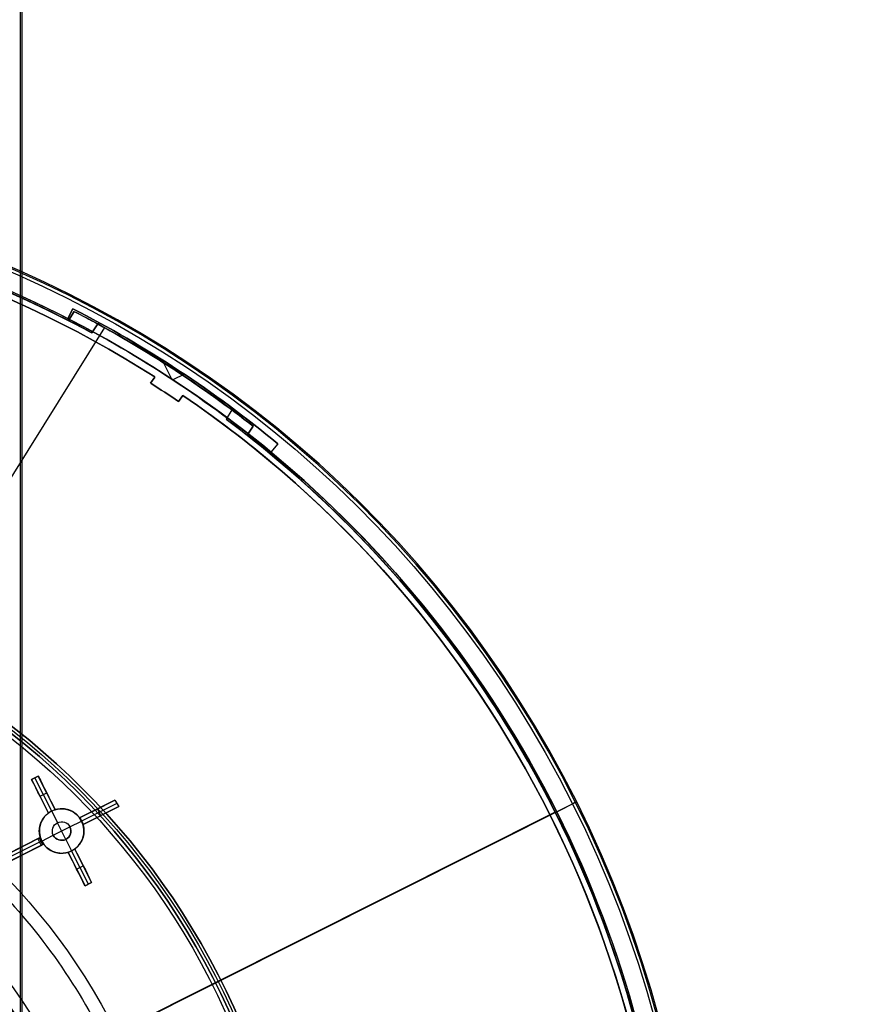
# Model space of a CAD drawing. Extents: x 12895 to 14339, y -6833 to -5581.
# Tile 76 of 79: x 13678 to 13790, y -6340 to -6207. Entities that reach past the tile are written whole.
import ezdxf

# ---------------------------------------------------------------- set-up
doc = ezdxf.new("R2010")
doc.units = 0
doc.layers.get('0').update_dxf_attribs({"linetype": 'CONTINUOUS'})
for name, color, linetype in [('BLANCO_METALICO', 7, 'CONTINUOUS'), ('COLOR', 7, 'CONTINUOUS'), ('LUZ', 7, 'CONTINUOUS')]:
    doc.layers.add(name, color=color, linetype=linetype)

msp = doc.modelspace()

# ---------------------------------------------------------------- linework, layer by layer
for p, q in [((13678.38, -5587.5, 79.04), (13678.38, -6351.49, 79.04)), ((13678.61, -5587.5, 78.07), (13678.61, -6351.49, 78.07))]:
    msp.add_line(p, q)
for centre, end in [((13616.37, -6381.07, 89.37), 210), ((13616.37, -6381.07, 68.69), 71.5923)]:
    msp.add_arc(centre, 73.24, 30, end)
at = {"layer": 'BLANCO_METALICO', "extrusion": (0, 0, -1)}
for centre, radius, start in [((-13616.37, -6381.07, -171.65), 99.1, 360), ((-13616.37, -6381.07, -170.03), 98.7, 360), ((-13616.37, -6381.07, -167.23), 98.2, 360), ((-13616.37, -6381.07, -168.03), 98.2, 360), ((-13616.37, -6381.07, -171.65), 99.5, 0), ((-13616.37, -6381.07, -170.84), 99.5, 0), ((-13616.37, -6381.07, -169.28), 99.5, 0), ((-13616.37, -6381.07, -168.53), 98.7, 0)]:
    msp.add_arc(centre, radius, start, 180, dxfattribs=at)
at = {"layer": 'BLANCO_METALICO'}
for centre, radius, start in [((13616.37, -6381.07, 170.03), 99.5, 0), ((13616.37, -6381.07, 168.53), 99.5, 0), ((13616.37, -6381.07, 171.65), 98.7, 360), ((13616.37, -6381.07, 170.84), 98.7, 360)]:
    msp.add_arc(centre, radius, start, 180, dxfattribs=at)
at = {"layer": 'COLOR'}
for p, q in [((13684.78, -6247.58, -30.6), (13685.45, -6246.26, -30.6)), ((13684.78, -6247.58, -34.1), (13685.45, -6246.26, -34.1)), ((13685.45, -6246.26, -32.35), (13684.78, -6247.58, -32.35)), ((13685.45, -6246.26, -34.1), (13685.45, -6246.26, -30.6)), ((13684.78, -6247.58, -30.6), (13684.78, -6247.58, -34.1)), ((13685.11, -6246.92, -34.1), (13685.11, -6246.92, -30.6)), ((13698.75, -6255.71, -34.1), (13697.44, -6253.11, -34.1)), ((13695.91, -6256.26, -10.84), (13696.46, -6255.43, -11.27)), ((13695.91, -6256.26, -30.6), (13696.46, -6255.43, -30.6)), ((13696.46, -6255.43, -20.72), (13695.91, -6256.26, -20.72)), ((13696.46, -6255.43, -11.27), (13696.46, -6255.43, -30.6)), ((13700.44, -6255.05, -34.1), (13698.91, -6255.82, -34.1)), ((13699.72, -6254.58, -30.6), (13699.72, -6254.58, -34.1)), ((13695.91, -6256.26, -30.6), (13695.91, -6256.26, -10.84)), ((13696.19, -6255.85, -30.6), (13696.19, -6255.85, -11.06)), ((13697.8, -6257.49, -10.84), (13697.8, -6257.49, -30.6)), ((13700.22, -6257.9, -11.27), (13699.67, -6258.74, -10.84)), ((13699.67, -6258.74, -30.6), (13700.22, -6257.9, -30.6)), ((13699.67, -6258.74, -20.72), (13700.22, -6257.9, -20.72)), ((13700.22, -6257.9, -30.6), (13700.22, -6257.9, -11.27)), ((13699.67, -6258.74, -10.84), (13699.67, -6258.74, -30.6)), ((13699.95, -6258.32, -30.6), (13699.95, -6258.32, -11.06)), ((13712.99, -6264.4, -34.1), (13712.05, -6265.55, -34.1)), ((13712.99, -6264.4, -30.6), (13712.05, -6265.55, -30.6)), ((13712.99, -6264.4, -32.35), (13712.05, -6265.55, -32.35)), ((13712.99, -6264.4, -30.6), (13712.99, -6264.4, -34.1)), ((13712.05, -6265.55, -34.1), (13712.05, -6265.55, -30.6)), ((13712.52, -6264.97, -34.1), (13712.52, -6264.97, -30.6)), ((13679.92, -6309.51, 11.45), (13680.81, -6309.07, 11.05)), ((13680.81, -6309.07, 10.7), (13679.92, -6309.51, 10.7)), ((13679.92, -6309.51, 11.07), (13680.76, -6309.09, 11.07)), ((13679.92, -6309.51, 10.7), (13679.92, -6309.51, 11.45)), ((13679.92, -6309.51, 10.7), (13682.18, -6314.02, 5.66)), ((13680.37, -6309.29, 10.7), (13680.37, -6309.29, 11.25)), ((13682.61, -6313.76, 5.7), (13680.37, -6309.29, 10.7)), ((13680.81, -6309.07, 10.7), (13680.81, -6309.07, 11.05)), ((13683.07, -6313.57, 5.66), (13680.81, -6309.07, 10.7)), ((13680.71, -6311.1, 8.93), (13682.18, -6314.02, 8.93)), ((13683.07, -6313.57, 8.73), (13681.7, -6310.83, 8.73)), ((13681.05, -6311.77, 8.18), (13681.94, -6311.32, 8.18)), ((13681.05, -6311.77, 8.18), (13681.05, -6311.77, 11.83)), ((13681.94, -6311.32, 8.18), (13681.94, -6311.32, 11.43)), ((13686.37, -6314.67, 11.11), (13691.1, -6312.3, 8.95)), ((13691.1, -6312.3, 8.95), (13686.37, -6314.67, 3.66)), ((13691.1, -6312.3, 8.95), (13691.62, -6313.15, 9.03)), ((13750.47, -6313.86, -35.8), (13753.15, -6312.52, -35.8)), ((13753.15, -6312.52, -11.46), (13753.15, -6312.52, -35.8)), ((13682.61, -6313.76, 5.7), (13682.61, -6313.76, -7.3)), ((13682.61, -6313.76, -7.3), (13683.39, -6315.32, -7.3)), ((13683.07, -6313.57, 5.66), (13683.07, -6313.57, 11.79)), ((13683.42, -6347.47, 22.45), (13752.61, -6312.79, -10.54)), ((13686.37, -6314.67, 7.39), (13689.7, -6313, 7.39)), ((13691.36, -6312.73, 8.99), (13686.63, -6315.1, 3.7)), ((13691.62, -6313.15, 9.03), (13686.82, -6315.56, 11.24)), ((13686.82, -6315.56, 3.66), (13691.62, -6313.15, 9.03)), ((13688.74, -6313.48, 6.3), (13688.74, -6313.48, 10.03)), ((13689.22, -6314.36, 6.35), (13688.77, -6313.46, 6.35)), ((13749.58, -6314.31, -11.27), (13670.99, -6353.7, 26.2)), ((13682.18, -6314.02, 12.2), (13682.18, -6314.02, 5.66)), ((13685.07, -6315.88, -7.3), (13686.63, -6315.1, -7.3)), ((13686.37, -6314.67, 11.11), (13686.37, -6314.67, 3.66)), ((13686.63, -6315.1, 3.7), (13686.63, -6315.1, -7.3)), ((13686.82, -6315.56, 7.45), (13690.21, -6313.87, 7.45)), ((13689.22, -6314.36, 10.14), (13689.22, -6314.36, 6.35)), ((13750.47, -6313.86, -30.6), (13749.58, -6314.31, -30.6)), ((13749.58, -6314.31, -11.27), (13749.58, -6314.31, -30.6)), ((13750.47, -6313.86, -35.8), (13750.47, -6313.86, -30.6)), ((13682.83, -6317, -1.3), (13685.07, -6315.88, -1.3)), ((13683.39, -6315.32, -1.3), (13683.39, -6315.32, -7.3)), ((13684.51, -6317.56, -1.3), (13683.39, -6315.32, -1.3)), ((13685.07, -6315.88, -7.3), (13685.07, -6315.88, -1.3)), ((13686.82, -6315.56, 3.66), (13686.82, -6315.56, 11.24)), ((13673, -6321.37, 17.17), (13681.08, -6317.32, 13.52)), ((13680.74, -6317.49, 0.7), (13673, -6321.37, 15.7)), ((13681.08, -6317.32, 8.93), (13676.49, -6319.62, 8.93)), ((13681.08, -6317.32, 0.7), (13680.74, -6317.49, 0.7)), ((13680.74, -6317.49, 0.7), (13681.19, -6318.38, 0.7)), ((13680.91, -6317.41, 0.7), (13681.36, -6318.3, 0.7)), ((13680.97, -6317.94, 0.7), (13681.27, -6317.79, 0.7)), ((13681.08, -6317.32, 0.7), (13681.08, -6317.32, 13.52)), ((13681.27, -6317.79, -7.3), (13682.83, -6317, -7.3)), ((13681.27, -6317.79, -7.3), (13681.27, -6317.79, 0.7)), ((13682.83, -6317, -1.3), (13682.83, -6317, -7.3)), ((13684.51, -6317.56, -1.3), (13684.51, -6317.56, -7.3)), ((13684.51, -6317.56, -7.3), (13685.29, -6319.12, -7.3)), ((13680.97, -6317.94, 0.7), (13673.22, -6321.82, 15.7)), ((13681.53, -6318.21, 13.65), (13673.45, -6322.26, 17.31)), ((13673.45, -6322.26, 15.7), (13681.19, -6318.38, 0.7)), ((13676.9, -6320.53, 9), (13681.53, -6318.21, 9)), ((13681.19, -6318.38, 0.7), (13681.53, -6318.21, 0.7)), ((13681.53, -6318.21, 13.65), (13681.53, -6318.21, 0.7)), ((13685.29, -6319.12, 5.7), (13685.29, -6319.12, -7.3)), ((13687.54, -6323.59, 10.7), (13685.29, -6319.12, 5.7)), ((13685.72, -6318.86, 5.66), (13685.72, -6318.86, 12.53)), ((13687.98, -6323.37, 10.7), (13685.72, -6318.86, 5.66)), ((13687.38, -6322.16, 9.35), (13685.72, -6318.86, 9.35)), ((13684.83, -6319.31, 5.66), (13684.83, -6319.31, 12.94)), ((13684.83, -6319.31, 5.66), (13687.09, -6323.82, 10.7)), ((13684.83, -6319.31, 9.56), (13686.58, -6322.8, 9.56)), ((13685.96, -6321.56, 8.18), (13686.85, -6321.12, 8.18)), ((13685.96, -6321.56, 8.18), (13685.96, -6321.56, 13.21)), ((13686.85, -6321.12, 8.18), (13686.85, -6321.12, 12.8)), ((13687.98, -6323.37, 13.04), (13687.09, -6323.82, 13.46)), ((13687.98, -6323.37, 10.7), (13687.09, -6323.82, 10.7)), ((13687.09, -6323.82, 12.08), (13687.98, -6323.37, 12.08)), ((13687.09, -6323.82, 10.7), (13687.09, -6323.82, 13.46)), ((13687.54, -6323.59, 13.25), (13687.54, -6323.59, 10.7)), ((13687.98, -6323.37, 13.04), (13687.98, -6323.37, 10.7))]:
    msp.add_line(p, q, dxfattribs=at)
for points in [[(13683.07, -6313.57, 11.79), (13683.13, -6313.56, 11.77), (13683.18, -6313.54, 11.75), (13683.23, -6313.53, 11.73), (13683.29, -6313.52, 11.71), (13683.34, -6313.5, 11.69), (13683.4, -6313.49, 11.67), (13683.45, -6313.48, 11.65), (13683.51, -6313.47, 11.63), (13683.56, -6313.47, 11.61), (13683.62, -6313.46, 11.59), (13683.67, -6313.45, 11.58), (13683.73, -6313.45, 11.56), (13683.79, -6313.45, 11.54), (13683.84, -6313.44, 11.52), (13683.9, -6313.44, 11.5), (13683.96, -6313.44, 11.49), (13684.01, -6313.44, 11.47), (13684.07, -6313.44, 11.45), (13684.13, -6313.45, 11.44), (13684.19, -6313.45, 11.42), (13684.24, -6313.46, 11.4), (13684.3, -6313.46, 11.39), (13684.36, -6313.47, 11.37), (13684.41, -6313.48, 11.36), (13684.47, -6313.49, 11.35), (13684.53, -6313.5, 11.33), (13684.58, -6313.51, 11.32), (13684.64, -6313.52, 11.3), (13684.69, -6313.53, 11.29), (13684.75, -6313.55, 11.28), (13684.81, -6313.57, 11.27), (13684.86, -6313.58, 11.26), (13684.92, -6313.6, 11.24), (13684.97, -6313.62, 11.23), (13685.03, -6313.64, 11.22), (13685.08, -6313.66, 11.21), (13685.14, -6313.68, 11.2), (13685.19, -6313.71, 11.19), (13685.24, -6313.73, 11.18), (13685.3, -6313.76, 11.18), (13685.35, -6313.79, 11.17), (13685.4, -6313.81, 11.16), (13685.45, -6313.84, 11.15), (13685.5, -6313.87, 11.15), (13685.55, -6313.9, 11.14), (13685.6, -6313.94, 11.14), (13685.65, -6313.97, 11.13), (13685.7, -6314, 11.13), (13685.74, -6314.04, 11.12), (13685.79, -6314.07, 11.12), (13685.84, -6314.11, 11.11), (13685.88, -6314.15, 11.11), (13685.93, -6314.19, 11.11), (13685.97, -6314.23, 11.11), (13686.02, -6314.27, 11.11), (13686.06, -6314.31, 11.1), (13686.1, -6314.35, 11.1), (13686.14, -6314.39, 11.1), (13686.18, -6314.44, 11.1), (13686.22, -6314.48, 11.11), (13686.26, -6314.53, 11.11), (13686.3, -6314.57, 11.11), (13686.34, -6314.62, 11.11), (13686.37, -6314.67, 11.11)], [(13681.08, -6317.32, 13.52), (13681.06, -6317.26, 13.51), (13681.05, -6317.2, 13.5), (13681.03, -6317.14, 13.48), (13681.02, -6317.09, 13.47), (13681.01, -6317.03, 13.46), (13681, -6316.97, 13.44), (13680.99, -6316.91, 13.43), (13680.98, -6316.85, 13.41), (13680.97, -6316.79, 13.4), (13680.96, -6316.73, 13.38), (13680.96, -6316.67, 13.36), (13680.96, -6316.62, 13.35), (13680.95, -6316.56, 13.33), (13680.95, -6316.5, 13.31), (13680.95, -6316.44, 13.3), (13680.95, -6316.38, 13.28), (13680.95, -6316.32, 13.26), (13680.96, -6316.26, 13.24), (13680.96, -6316.2, 13.22), (13680.97, -6316.14, 13.2), (13680.97, -6316.09, 13.18), (13680.98, -6316.03, 13.16), (13680.99, -6315.97, 13.14), (13681, -6315.91, 13.12), (13681.01, -6315.86, 13.1), (13681.02, -6315.8, 13.08), (13681.03, -6315.74, 13.06), (13681.05, -6315.69, 13.04), (13681.06, -6315.63, 13.02), (13681.08, -6315.58, 13), (13681.1, -6315.52, 12.98), (13681.11, -6315.47, 12.95), (13681.13, -6315.41, 12.93), (13681.15, -6315.36, 12.91), (13681.17, -6315.3, 12.89), (13681.2, -6315.25, 12.86), (13681.22, -6315.2, 12.84), (13681.24, -6315.15, 12.82), (13681.27, -6315.1, 12.79), (13681.3, -6315.05, 12.77), (13681.32, -6315, 12.75), (13681.35, -6314.95, 12.72), (13681.38, -6314.9, 12.7), (13681.41, -6314.85, 12.68), (13681.44, -6314.8, 12.65), (13681.47, -6314.75, 12.63), (13681.5, -6314.71, 12.61), (13681.54, -6314.66, 12.58), (13681.57, -6314.62, 12.56), (13681.61, -6314.57, 12.53), (13681.68, -6314.48, 12.49), (13681.75, -6314.4, 12.44), (13681.83, -6314.32, 12.39), (13681.91, -6314.24, 12.34), (13681.96, -6314.2, 12.32), (13682, -6314.16, 12.29), (13682.04, -6314.13, 12.27), (13682.09, -6314.09, 12.24), (13682.13, -6314.05, 12.22), (13682.18, -6314.02, 12.2)], [(13686.82, -6315.56, 11.24), (13686.84, -6315.62, 11.25), (13686.85, -6315.68, 11.26), (13686.87, -6315.74, 11.27), (13686.88, -6315.8, 11.29), (13686.89, -6315.86, 11.3), (13686.9, -6315.91, 11.31), (13686.91, -6315.97, 11.33), (13686.92, -6316.03, 11.34), (13686.93, -6316.09, 11.35), (13686.94, -6316.15, 11.37), (13686.94, -6316.21, 11.38), (13686.95, -6316.27, 11.4), (13686.95, -6316.33, 11.42), (13686.95, -6316.39, 11.43), (13686.95, -6316.44, 11.45), (13686.95, -6316.5, 11.47), (13686.95, -6316.56, 11.49), (13686.95, -6316.62, 11.5), (13686.94, -6316.68, 11.52), (13686.94, -6316.74, 11.54), (13686.93, -6316.8, 11.56), (13686.92, -6316.86, 11.58), (13686.91, -6316.91, 11.6), (13686.9, -6316.97, 11.62), (13686.89, -6317.03, 11.64), (13686.88, -6317.08, 11.66), (13686.87, -6317.14, 11.68), (13686.85, -6317.2, 11.7), (13686.84, -6317.25, 11.72), (13686.82, -6317.31, 11.74), (13686.81, -6317.36, 11.76), (13686.79, -6317.42, 11.78), (13686.77, -6317.47, 11.8), (13686.75, -6317.53, 11.82), (13686.73, -6317.58, 11.85), (13686.7, -6317.63, 11.87), (13686.68, -6317.68, 11.89), (13686.66, -6317.74, 11.91), (13686.63, -6317.79, 11.94), (13686.61, -6317.84, 11.96), (13686.58, -6317.89, 11.98), (13686.55, -6317.94, 12), (13686.52, -6317.99, 12.03), (13686.49, -6318.04, 12.05), (13686.46, -6318.08, 12.07), (13686.43, -6318.13, 12.1), (13686.4, -6318.18, 12.12), (13686.36, -6318.22, 12.14), (13686.33, -6318.27, 12.17), (13686.3, -6318.31, 12.19), (13686.22, -6318.4, 12.24), (13686.15, -6318.48, 12.29), (13686.07, -6318.57, 12.34), (13685.99, -6318.64, 12.38), (13685.9, -6318.72, 12.43), (13685.81, -6318.79, 12.48), (13685.77, -6318.83, 12.51), (13685.72, -6318.86, 12.53)], [(13684.83, -6319.31, 12.94), (13684.72, -6319.34, 12.98), (13684.67, -6319.35, 13), (13684.61, -6319.37, 13.03), (13684.56, -6319.38, 13.05), (13684.5, -6319.39, 13.07), (13684.45, -6319.4, 13.09), (13684.39, -6319.41, 13.11), (13684.34, -6319.42, 13.13), (13684.28, -6319.42, 13.15), (13684.23, -6319.43, 13.16), (13684.17, -6319.43, 13.18), (13684.12, -6319.44, 13.2), (13684.06, -6319.44, 13.22), (13684, -6319.44, 13.24), (13683.95, -6319.44, 13.26), (13683.89, -6319.44, 13.27), (13683.83, -6319.44, 13.29), (13683.78, -6319.44, 13.31), (13683.72, -6319.43, 13.33), (13683.66, -6319.43, 13.34), (13683.6, -6319.42, 13.36), (13683.55, -6319.41, 13.37), (13683.49, -6319.41, 13.39), (13683.43, -6319.4, 13.41), (13683.38, -6319.39, 13.42), (13683.32, -6319.37, 13.43), (13683.27, -6319.36, 13.45), (13683.21, -6319.35, 13.46), (13683.15, -6319.33, 13.47), (13683.1, -6319.32, 13.49), (13683.04, -6319.3, 13.5), (13682.99, -6319.28, 13.51), (13682.93, -6319.26, 13.52), (13682.88, -6319.24, 13.53), (13682.82, -6319.22, 13.55), (13682.77, -6319.2, 13.56), (13682.72, -6319.17, 13.57), (13682.66, -6319.15, 13.58), (13682.61, -6319.12, 13.58), (13682.56, -6319.1, 13.59), (13682.5, -6319.07, 13.6), (13682.45, -6319.04, 13.61), (13682.4, -6319.01, 13.62), (13682.35, -6318.98, 13.62), (13682.3, -6318.95, 13.63), (13682.25, -6318.92, 13.63), (13682.21, -6318.88, 13.64), (13682.16, -6318.85, 13.64), (13682.11, -6318.81, 13.65), (13682.06, -6318.77, 13.65), (13682.02, -6318.74, 13.65), (13681.97, -6318.7, 13.66), (13681.93, -6318.66, 13.66), (13681.89, -6318.62, 13.66), (13681.84, -6318.58, 13.66), (13681.8, -6318.53, 13.66), (13681.76, -6318.49, 13.66), (13681.72, -6318.45, 13.66), (13681.68, -6318.4, 13.66), (13681.64, -6318.36, 13.66), (13681.6, -6318.31, 13.66), (13681.57, -6318.26, 13.65), (13681.53, -6318.21, 13.65)]]:
    msp.add_polyline3d(points, dxfattribs=at)
at = {"layer": 'COLOR', "extrusion": (0, 0, -1)}
for centre, radius, start, end in [((-13616.37, -6381.07, 20.93), 149, 64.2468, 122.5163), ((-13616.37, -6381.07, 10.54), 152.39, 333.3816, 153.3816), ((-13616.37, -6381.07, 30.6), 150, 69.6316, 117.1316), ((-13616.37, -6381.07, 33.2), 150, 69.6316, 117.1316), ((-13616.37, -6381.07, 30.6), 151.48, 117.1316, 129.6316), ((-13616.37, -6381.07, 32.35), 151.48, 117.1316, 129.6316), ((-13616.37, -6381.07, 34.1), 150, 117.1316, 129.6316), ((-13616.37, -6381.07, 20.72), 148, 122.5105, 124.2527), ((-13616.37, -6381.07, 20.93), 149, 124.2468, 182.5163), ((-13616.37, -6381.07, 30.6), 150, 129.6316, 153.3816), ((-13616.37, -6381.07, 33.2), 150, 129.6316, 153.3816), ((-13616.37, -6381.07, -18.69), 83.82, 333.3816, 153.3816), ((-13616.37, -6381.07, -22.45), 75, 63.3816, 153.3816), ((-13616.37, -6381.07, -32.97), 75, 63.3816, 243.3816), ((-13616.37, -6381.07, -43.5), 73, 63.3816, 243.3816), ((-13616.37, -6381.07, -33.4), 73, 63.3816, 243.3816), ((-13616.37, -6381.07, -43.5), 73, 63.3816, 243.3816), ((-13616.37, -6381.07, -43.5), 75, 63.3816, 243.3816), ((-13616.37, -6381.07, 10.54), 152.39, 153.3816, 333.3816), ((-13683.95, -6316.44, -3.11), 3, 342.9756, 153.3816), ((-13683.95, -6316.44, -3.18), 3, 153.3816, 323.7875), ((-13683.95, -6316.44, 1.3), 1.25, 333.3816, 153.3816), ((-13683.95, -6316.44, 7.3), 1.25, 333.3816, 153.3816), ((-13683.95, -6316.44, 4.3), 1.25, 333.3816, 153.3816), ((-13616.37, -6381.07, 30.6), 150, 153.3816, 177.1316), ((-13616.37, -6381.07, 33.2), 150, 153.3816, 177.1316), ((-13683.95, -6316.44, 1.3), 1.25, 153.3816, 333.3816), ((-13683.95, -6316.44, 4.3), 1.25, 153.3816, 333.3816), ((-13683.95, -6316.44, -0.7), 3, 333.3816, 342.9756), ((-13683.95, -6316.44, -0.7), 3, 323.7875, 333.3816), ((-13616.37, -6381.07, -17.31), 81.95, 134.1451, 153.3816)]:
    msp.add_arc(centre, radius, start, end, dxfattribs=at)
at = {"layer": 'COLOR'}
for centre, radius, start, end in [((13616.37, -6381.07, -35.8), 153, 26.6184, 206.6184), ((13616.37, -6381.07, -11.46), 153, 26.6184, 206.6184), ((13616.37, -6381.07, -23.63), 153, 26.6184, 206.6184), ((13616.37, -6381.07, -10.91), 152.83, 26.6184, 206.6184), ((13616.37, -6381.07, -35.8), 150, 26.6184, 206.6184), ((13616.37, -6381.07, -11.27), 149, 57.4837, 115.7532), ((13616.37, -6381.07, -30.6), 149, 57.4837, 115.7532), ((13616.37, -6381.07, -34.1), 151.48, 50.3684, 62.8684), ((13616.37, -6381.07, -10.84), 148, 55.7473, 57.4895), ((13616.37, -6381.07, -30.6), 148, 55.7473, 57.4895), ((13616.37, -6381.07, -11.27), 149, 26.6184, 55.7532), ((13616.37, -6381.07, -30.6), 149, 357.4837, 55.7532), ((13616.37, -6381.07, -11.46), 153, 206.6184, 26.6184), ((13616.37, -6381.07, -35.8), 153, 206.6184, 26.6184), ((13616.37, -6381.07, -23.63), 153, 206.6184, 26.6184), ((13616.37, -6381.07, 23.3), 73, 28.2102, 70.0216), ((13616.37, -6381.07, -10.91), 152.83, 206.6184, 26.6184), ((13683.95, -6316.44, -7.3), 3, 26.6184, 206.6184), ((13616.37, -6381.07, -35.8), 150, 206.6184, 26.6184), ((13683.95, -6316.44, -7.3), 3, 206.6184, 26.6184), ((13616.37, -6381.07, -11.27), 149, 357.4837, 26.6184), ((13683.95, -6316.44, -7.3), 1.25, 206.6184, 26.6184)]:
    msp.add_arc(centre, radius, start, end, dxfattribs=at)
at = {"layer": 'COLOR', "extrusion": (-0.89401, -0.448047, 7.11906e-08)}
msp.add_arc((11810.87, -246.79, -9403.03), 261.45, 97.8735, 98.9905, dxfattribs=at)
at = {"layer": 'COLOR', "extrusion": (0.89401, 0.448047, -1.3488e-07)}
msp.add_arc((-11810.75, -248.94, 9404.03), 263.17, 81.0946, 82.2042, dxfattribs=at)
at = {"layer": 'COLOR', "extrusion": (0.448047, -0.89401, 9.73194e-13)}
msp.add_arc((9466.16, -11.46, 11805.51), 1, 0, 66.9149, dxfattribs=at)
at = {"layer": 'COLOR', "extrusion": (-0.316817, 0.632161, -0.707107)}
msp.add_arc((-9403.53, -8324.3, -8330.22), 2.14, 76.4635, 103.5365, dxfattribs=at)
at = {"layer": 'COLOR', "extrusion": (0.632161, 0.316817, -0.707107)}
for start, end in [(76.4986, 89.9649), (90.0351, 103.5014)]:
    msp.add_arc((-11778.01, 6651.89, 6648.81), 2.15, start, end, dxfattribs=at)
at = {"layer": 'COLOR', "extrusion": (0.316817, -0.632161, -0.707107)}
msp.add_arc((9403.53, 8332.33, 8326.4), 2.14, 76.4635, 103.5365, dxfattribs=at)
at = {"layer": 'COLOR', "extrusion": (0.89401, 0.448047, -1.3733e-09)}
msp.add_arc((-11807.07, -219.76, 9404.03), 233.75, 83.5889, 84.8311, dxfattribs=at)
at = {"layer": 'COLOR', "extrusion": (-0.89401, -0.448047, -1.16298e-07)}
msp.add_arc((11807.1, -217.25, -9403.03), 231.67, 95.2242, 96.4777, dxfattribs=at)
at = {"layer": 'LUZ'}
for p, q in [((13684.87, -6247.85, -34.05), (13685.64, -6246.61, -34.05)), ((13684.87, -6247.85, -32.55), (13685.64, -6246.61, -32.55)), ((13685.64, -6246.61, -33.3), (13684.87, -6247.85, -33.3)), ((13685.26, -6247.23, -32.55), (13685.26, -6247.23, -34.05)), ((13685.64, -6246.61, -34.05), (13685.64, -6246.61, -32.55)), ((13689.72, -6248.79, -34.05), (13529.65, -6504.99, -34.05)), ((13689.72, -6248.79, -32.55), (13529.65, -6504.99, -32.55)), ((13684.87, -6247.85, -34.05), (13684.87, -6247.85, -32.55)), ((13688.81, -6248.29, -32.55), (13688.01, -6249.51, -32.55)), ((13688.01, -6249.51, -31.05), (13688.81, -6248.29, -31.05)), ((13688.81, -6248.29, -31.8), (13688.01, -6249.51, -31.8)), ((13688.41, -6248.9, -32.55), (13688.41, -6248.9, -31.05)), ((13688.81, -6248.29, -32.55), (13688.81, -6248.29, -31.05)), ((13688.01, -6249.51, -32.55), (13688.01, -6249.51, -31.05)), ((13696.52, -6252.8, -32.55), (13696.52, -6252.8, -34.05)), ((13699.53, -6254.73, -32.55), (13699.53, -6254.73, -31.05)), ((13706.84, -6259.86, -34.05), (13706.07, -6261.1, -34.05)), ((13706.84, -6259.86, -32.55), (13706.07, -6261.1, -32.55)), ((13706.84, -6259.86, -33.3), (13706.07, -6261.1, -33.3)), ((13706.46, -6260.48, -34.05), (13706.46, -6260.48, -32.55)), ((13706.84, -6259.86, -34.05), (13706.84, -6259.86, -32.55)), ((13706.07, -6261.1, -32.55), (13706.07, -6261.1, -34.05)), ((13708.89, -6263.25, -32.55), (13709.69, -6262.04, -32.55)), ((13709.69, -6262.04, -31.05), (13708.89, -6263.25, -31.05)), ((13708.89, -6263.25, -31.8), (13709.69, -6262.04, -31.8)), ((13709.69, -6262.04, -32.55), (13709.69, -6262.04, -31.05)), ((13708.89, -6263.25, -32.55), (13708.89, -6263.25, -31.05)), ((13709.29, -6262.65, -32.55), (13709.29, -6262.65, -31.05)), ((13482.48, -6448.25, -31.05), (13750.26, -6313.89, -31.05)), ((13750.26, -6313.89, -32.55), (13482.48, -6448.25, -32.55)), ((13750.26, -6313.89, -32.55), (13750.26, -6313.89, -31.05))]:
    msp.add_line(p, q, dxfattribs=at)
at = {"layer": 'LUZ', "extrusion": (0, 0, -1)}
for centre, radius, start, end in [((-13616.37, -6381.07, 34.05), 149.8, 66.784, 117.2108), ((-13616.37, -6381.07, 33.3), 149.8, 66.784, 117.2108), ((-13616.37, -6381.07, 31.05), 149.8, 68.142, 118.5689), ((-13616.37, -6381.07, 32.55), 149.8, 68.142, 117.2108), ((-13616.37, -6381.07, 34.05), 151.25, 117.2568, 126.738), ((-13616.37, -6381.07, 32.55), 151.25, 117.2568, 118.6149), ((-13616.37, -6381.07, 33.3), 151.25, 117.2568, 126.738), ((-13616.37, -6381.07, 31.05), 151.25, 118.6149, 128.0961), ((-13616.37, -6381.07, 32.55), 151.25, 118.6149, 126.738), ((-13616.37, -6381.07, 34.05), 149.8, 126.784, 177.2108), ((-13616.37, -6381.07, 32.55), 149.8, 126.784, 128.142), ((-13616.37, -6381.07, 33.3), 149.8, 126.784, 177.2108), ((-13616.37, -6381.07, 31.05), 149.8, 128.142, 178.5689), ((-13616.37, -6381.07, 32.55), 149.8, 128.142, 177.2108)]:
    msp.add_arc(centre, radius, start, end, dxfattribs=at)
at = {"layer": 'LUZ'}
for centre, radius, start, end in [((13616.37, -6381.07, -32.55), 149.8, 62.7892, 111.858), ((13616.37, -6381.07, -31.8), 149.8, 61.4311, 111.858), ((13616.37, -6381.07, -32.55), 149.8, 61.4311, 62.7892), ((13616.37, -6381.07, -32.55), 151.25, 53.262, 61.3851), ((13616.37, -6381.07, -31.8), 151.25, 51.9039, 61.3851), ((13616.37, -6381.07, -32.55), 151.25, 51.9039, 53.262), ((13616.37, -6381.07, -32.55), 149.8, 2.7892, 51.858), ((13616.37, -6381.07, -31.8), 149.8, 1.4311, 51.858)]:
    msp.add_arc(centre, radius, start, end, dxfattribs=at)

doc.saveas('drawing.dxf')
